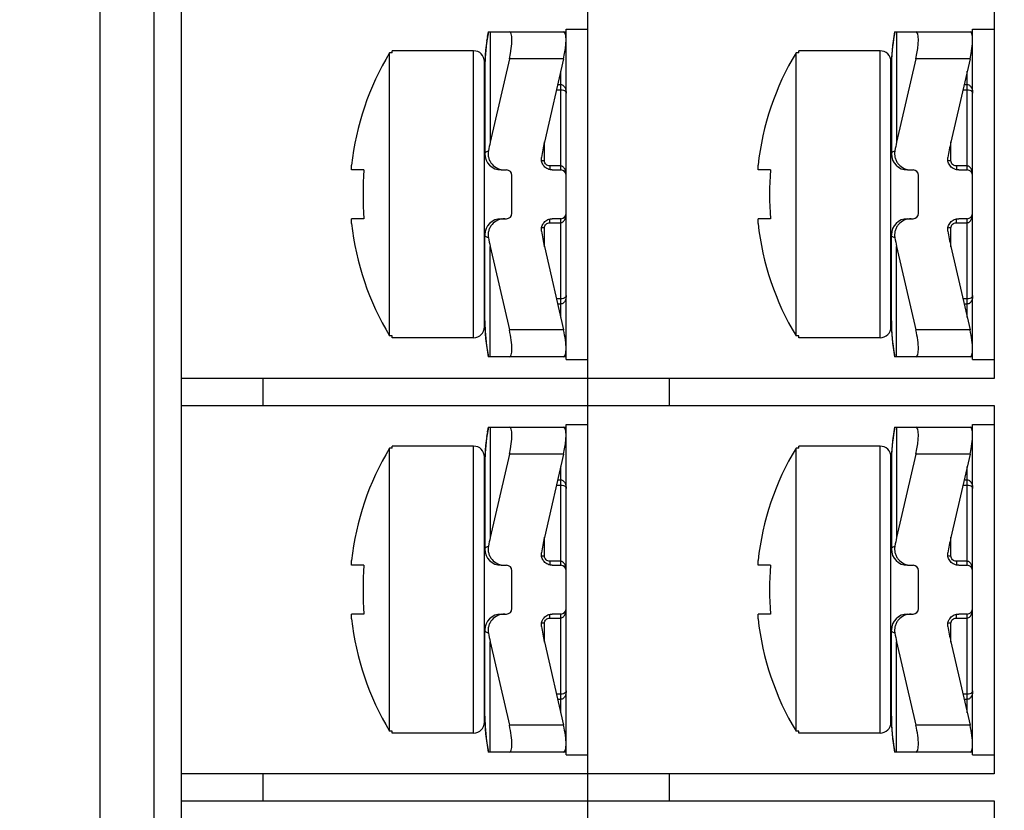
# Model space of a CAD drawing. Header units: millimetres. Extents: x 0 to 594, y 0 to 420.
# Tile 33 of 44: x 346 to 365, y 225 to 240. Entities that reach past the tile are written whole.
import ezdxf

# ---------------------------------------------------------------- set-up
doc = ezdxf.new("R2010")
doc.units = ezdxf.units.MM
doc.header["$LTSCALE"] = 32.67
doc.layers.get('0').update_dxf_attribs({"linetype": 'CONTINUOUS'})
doc.layers.add('ASSI', color=7, linetype='CONTINUOUS')
doc.styles.add('TEXTSTYLE_5', font='trium.ttf')
doc.dimstyles.new('DIMSTYLE_3', dxfattribs={"dimtxt": 6, "dimasz": 3.5, "dimexe": 1, "dimexo": 0.5, "dimgap": 1.5, "dimtad": 1, "dimdec": 1, "dimdsep": 46, "dimtxsty": 'TEXTSTYLE_5', "dimblk": '_FILLED', "dimblk1": '_FILLED', "dimblk2": '_FILLED', "dimcen": 0.09, "dimadec": 4, "dimazin": 2, "dimtp": 0.15, "dimtm": 0.15, "dimtfac": 1, "dimtdec": 1, "dimtofl": 0, "dimtmove": 0, "dimatfit": 3, "dimldrblk": '_FILLED', "dimfxl": 1, "dimtolj": 1, "dimarcsym": 0})

# ---------------------------------------------------------------- blocks, each defined once
blk = doc.blocks.new('_FILLED')
at = {"color": 0, "linetype": 'BYBLOCK'}
blk.add_solid([(0, 0), (-1, 0.1429), (-1, -0.1429)], dxfattribs=at)
blk = doc.blocks.new('*D2')
at = {"color": 2, "linetype": 'CONTINUOUS'}
for p, q in [((405.48, 249.417), (325.459, 249.417)), ((326.459, 249.417), (326.459, 225.417)), ((326.459, 201.417), (326.459, 225.417)), ((405.48, 201.417), (325.459, 201.417))]:
    blk.add_line(p, q, dxfattribs=at)
at = {"color": 2, "linetype": 'CONTINUOUS', "xscale": 3.5, "yscale": 3.5, "zscale": 3.5}
for p, rotation in [((326.459, 249.417), 90), ((326.459, 201.417), 270)]:
    blk.add_blockref('_FILLED', p, dxfattribs=dict(at, rotation=rotation))
at = {"color": 2, "linetype": 'CONTINUOUS', "insert": (318.959, 225.417), "char_height": 6, "width": 9.2, "attachment_point": 2, "rotation": 90, "line_spacing_factor": 0.9, "style": 'TEXTSTYLE_5'}
blk.add_mtext('48', dxfattribs=at)

msp = doc.modelspace()

# ---------------------------------------------------------------- linework, layer by layer
at = {"color": 7, "linetype": 'CONTINUOUS'}
for p, q in [((349.38035, 203.16713), (349.38035, 247.66713)), ((347.88035, 204.41713), (347.88035, 246.41713)), ((356.88035, 204.36713), (356.88035, 246.46713)), ((364.38035, 239.76713), (364.38035, 232.96713)), ((355.02583, 239.28139), (355.01334, 239.19667)), ((355.04059, 239.36713), (355.02558, 239.27981)), ((355.04059, 239.36713), (356.48035, 239.36713)), ((362.52583, 239.28139), (362.51334, 239.19667)), ((362.54059, 239.36713), (362.52558, 239.27981)), ((362.54059, 239.36713), (363.98035, 239.36713)), ((355.00318, 239.11446), (354.99457, 239.02844)), ((355.01356, 239.19825), (355.003, 239.11287)), ((362.50318, 239.11446), (362.49457, 239.02844)), ((362.51356, 239.19825), (362.503, 239.11287)), ((353.22254, 233.75561), (353.22254, 238.97864)), ((353.27254, 238.97864), (353.22254, 238.97864)), ((353.27254, 238.97864), (353.27254, 239.01713)), ((354.77254, 239.01713), (353.27254, 239.01713)), ((354.98817, 238.94506), (354.98353, 238.85797)), ((354.99471, 239.03004), (354.98807, 238.94346)), ((360.72254, 233.75561), (360.72254, 238.97864)), ((360.77254, 238.97864), (360.72254, 238.97864)), ((360.77254, 238.97864), (360.77254, 239.01713)), ((362.27254, 239.01713), (360.77254, 239.01713)), ((362.48817, 238.94506), (362.48353, 238.85797)), ((362.49471, 239.03004), (362.48807, 238.94346)), ((354.97254, 233.91713), (354.97254, 238.81713)), ((354.98099, 238.77357), (354.98035, 238.70471)), ((354.98359, 238.85956), (354.98098, 238.77269)), ((355.43169, 238.86713), (355.07824, 237.32871)), ((356.43169, 238.86713), (356.07824, 237.32871)), ((362.47254, 233.91713), (362.47254, 238.81713)), ((362.48099, 238.77357), (362.48035, 238.70471)), ((362.48359, 238.85956), (362.48098, 238.77269)), ((362.93169, 238.86713), (362.57824, 237.32871)), ((363.93169, 238.86713), (363.57824, 237.32871)), ((354.98035, 238.70468), (354.98035, 237.11713)), ((362.48035, 238.70468), (362.48035, 237.11713)), ((352.52123, 236.81713), (352.52123, 236.90332)), ((352.7493, 236.81713), (352.52123, 236.81713)), ((355.28035, 236.81713), (355.38035, 236.81713)), ((356.22484, 236.81713), (356.38035, 236.81713)), ((360.02123, 236.81713), (360.02123, 236.90332)), ((360.2493, 236.81713), (360.02123, 236.81713)), ((362.78035, 236.81713), (362.88035, 236.81713)), ((363.72484, 236.81713), (363.88035, 236.81713)), ((355.48035, 236.01713), (355.48035, 236.71713)), ((362.98035, 236.01713), (362.98035, 236.71713)), ((352.52123, 235.83094), (352.52123, 235.91713)), ((352.7493, 235.91713), (352.52123, 235.91713)), ((355.28035, 235.91713), (355.38035, 235.91713)), ((356.38035, 235.91713), (356.22484, 235.91713)), ((360.02123, 235.83094), (360.02123, 235.91713)), ((360.2493, 235.91713), (360.02123, 235.91713)), ((362.78035, 235.91713), (362.88035, 235.91713)), ((363.88035, 235.91713), (363.72484, 235.91713)), ((354.98035, 234.02957), (354.98035, 235.61713)), ((362.48035, 234.02957), (362.48035, 235.61713)), ((355.07824, 235.40554), (355.43169, 233.86713)), ((356.07824, 235.40554), (356.43169, 233.86713)), ((362.57824, 235.40554), (362.93169, 233.86713)), ((363.57824, 235.40554), (363.93169, 233.86713)), ((354.98035, 234.02955), (354.98099, 233.96069)), ((362.48035, 234.02955), (362.48099, 233.96069)), ((354.98099, 233.96069), (354.98359, 233.8747)), ((354.98359, 233.8747), (354.98817, 233.7892)), ((362.48099, 233.96069), (362.48359, 233.8747)), ((362.48359, 233.8747), (362.48817, 233.7892)), ((353.27254, 233.75561), (353.22254, 233.75561)), ((353.27254, 233.71713), (353.27254, 233.75561)), ((354.77254, 233.71713), (353.27254, 233.71713)), ((354.98817, 233.7892), (354.99471, 233.70422)), ((354.99471, 233.70422), (355.00317, 233.61981)), ((360.77254, 233.75561), (360.72254, 233.75561)), ((360.77254, 233.71713), (360.77254, 233.75561)), ((362.27254, 233.71713), (360.77254, 233.71713)), ((362.48817, 233.7892), (362.49471, 233.70422)), ((362.49471, 233.70422), (362.50317, 233.61981)), ((355.00317, 233.61981), (355.01355, 233.53601)), ((355.01355, 233.53601), (355.02583, 233.45287)), ((362.50317, 233.61981), (362.51355, 233.53601)), ((362.51355, 233.53601), (362.52583, 233.45287)), ((355.02583, 233.45287), (355.04059, 233.36713)), ((356.48035, 233.36713), (355.04054, 233.36713)), ((362.52583, 233.45287), (362.54059, 233.36713)), ((363.98035, 233.36713), (362.54054, 233.36713)), ((364.38035, 232.96713), (349.38035, 232.96713)), ((349.38035, 232.46713), (364.38035, 232.46713)), ((364.38035, 232.46713), (364.38035, 225.66713)), ((355.04059, 232.06713), (355.02558, 231.97981)), ((355.04059, 232.06713), (356.48035, 232.06713)), ((362.54059, 232.06713), (362.52558, 231.97981)), ((362.54059, 232.06713), (363.98035, 232.06713)), ((355.01356, 231.89825), (355.003, 231.81287)), ((355.02583, 231.98139), (355.01334, 231.89667)), ((362.51356, 231.89825), (362.503, 231.81287)), ((362.52583, 231.98139), (362.51334, 231.89667)), ((353.22254, 226.45561), (353.22254, 231.67864)), ((353.27254, 231.67864), (353.22254, 231.67864)), ((353.27254, 231.67864), (353.27254, 231.71713)), ((354.77254, 231.71713), (353.27254, 231.71713)), ((354.98817, 231.64506), (354.98353, 231.55797)), ((354.99471, 231.73004), (354.98807, 231.64346)), ((355.00318, 231.81446), (354.99457, 231.72844)), ((360.72254, 226.45561), (360.72254, 231.67864)), ((360.77254, 231.67864), (360.72254, 231.67864)), ((360.77254, 231.67864), (360.77254, 231.71713)), ((362.27254, 231.71713), (360.77254, 231.71713)), ((362.48817, 231.64506), (362.48353, 231.55797)), ((362.49471, 231.73004), (362.48807, 231.64346)), ((362.50318, 231.81446), (362.49457, 231.72844)), ((354.97254, 226.61713), (354.97254, 231.51713)), ((354.98099, 231.47357), (354.98035, 231.40471)), ((354.98359, 231.55956), (354.98098, 231.47269)), ((355.43169, 231.56713), (355.07824, 230.02871)), ((356.43169, 231.56713), (356.07824, 230.02871)), ((362.47254, 226.61713), (362.47254, 231.51713)), ((362.48099, 231.47357), (362.48035, 231.40471)), ((362.48359, 231.55956), (362.48098, 231.47269)), ((362.93169, 231.56713), (362.57824, 230.02871)), ((363.93169, 231.56713), (363.57824, 230.02871)), ((354.98035, 231.40468), (354.98035, 229.81713)), ((362.48035, 231.40468), (362.48035, 229.81713)), ((352.52123, 229.51713), (352.52123, 229.60332)), ((352.7493, 229.51713), (352.52123, 229.51713)), ((355.28035, 229.51713), (355.38035, 229.51713)), ((356.22484, 229.51713), (356.38035, 229.51713)), ((360.02123, 229.51713), (360.02123, 229.60332)), ((360.2493, 229.51713), (360.02123, 229.51713)), ((362.78035, 229.51713), (362.88035, 229.51713)), ((363.72484, 229.51713), (363.88035, 229.51713)), ((355.48035, 228.71713), (355.48035, 229.41713)), ((362.98035, 228.71713), (362.98035, 229.41713)), ((352.52123, 228.53094), (352.52123, 228.61713)), ((352.7493, 228.61713), (352.52123, 228.61713)), ((355.28035, 228.61713), (355.38035, 228.61713)), ((356.38035, 228.61713), (356.22484, 228.61713)), ((360.02123, 228.53094), (360.02123, 228.61713)), ((360.2493, 228.61713), (360.02123, 228.61713)), ((362.78035, 228.61713), (362.88035, 228.61713)), ((363.88035, 228.61713), (363.72484, 228.61713)), ((354.98035, 226.72957), (354.98035, 228.31713)), ((362.48035, 226.72957), (362.48035, 228.31713)), ((355.07824, 228.10554), (355.43169, 226.56713)), ((356.07824, 228.10554), (356.43169, 226.56713)), ((362.57824, 228.10554), (362.93169, 226.56713)), ((363.57824, 228.10554), (363.93169, 226.56713)), ((354.98035, 226.72955), (354.98099, 226.66069)), ((354.98099, 226.66069), (354.98359, 226.5747)), ((354.98359, 226.5747), (354.98817, 226.4892)), ((362.48035, 226.72955), (362.48099, 226.66069)), ((362.48099, 226.66069), (362.48359, 226.5747)), ((362.48359, 226.5747), (362.48817, 226.4892)), ((353.27254, 226.45561), (353.22254, 226.45561)), ((353.27254, 226.41713), (353.27254, 226.45561)), ((354.77254, 226.41713), (353.27254, 226.41713)), ((354.98817, 226.4892), (354.99471, 226.40422)), ((354.99471, 226.40422), (355.00317, 226.31981)), ((360.77254, 226.45561), (360.72254, 226.45561)), ((360.77254, 226.41713), (360.77254, 226.45561)), ((362.27254, 226.41713), (360.77254, 226.41713)), ((362.48817, 226.4892), (362.49471, 226.40422)), ((362.49471, 226.40422), (362.50317, 226.31981)), ((355.00317, 226.31981), (355.01355, 226.23601)), ((355.01355, 226.23601), (355.02583, 226.15287)), ((362.50317, 226.31981), (362.51355, 226.23601)), ((362.51355, 226.23601), (362.52583, 226.15287)), ((355.02583, 226.15287), (355.04059, 226.06713)), ((356.48035, 226.06713), (355.04054, 226.06713)), ((362.52583, 226.15287), (362.54059, 226.06713)), ((363.98035, 226.06713), (362.54054, 226.06713)), ((364.38035, 225.66713), (349.38035, 225.66713)), ((349.38035, 225.16713), (364.38035, 225.16713)), ((364.38035, 225.16713), (364.38035, 218.36713))]:
    msp.add_line(p, q, dxfattribs=at)
at = {"color": 9, "linetype": 'CONTINUOUS'}
for p, q in [((348.88035, 203.41713), (348.88035, 247.41713)), ((355.07824, 239.36713), (355.07824, 237.32871)), ((362.57824, 239.36713), (362.57824, 237.32871)), ((354.77254, 233.71713), (354.77254, 239.01713)), ((362.27254, 233.71713), (362.27254, 239.01713)), ((354.98246, 238.82491), (354.98219, 238.81684)), ((356.43169, 238.86713), (355.43169, 238.86713)), ((362.48246, 238.82491), (362.48219, 238.81684)), ((363.93169, 238.86713), (362.93169, 238.86713)), ((356.38035, 236.81713), (356.38035, 238.64366)), ((363.88035, 236.81713), (363.88035, 238.64366)), ((356.32295, 238.39382), (356.38035, 238.39382)), ((363.82295, 238.39382), (363.88035, 238.39382)), ((356.30077, 238.29731), (356.38038, 238.29731)), ((363.80077, 238.29731), (363.88038, 238.29731)), ((356.08035, 236.98617), (356.08035, 237.33791)), ((363.58035, 236.98617), (363.58035, 237.33791)), ((356.18035, 236.89094), (356.18035, 236.82215)), ((356.38037, 236.89094), (356.18035, 236.89094)), ((363.68035, 236.89094), (363.68035, 236.82215)), ((363.88037, 236.89094), (363.68035, 236.89094)), ((356.18035, 235.84332), (356.18035, 235.9121)), ((356.18035, 235.84332), (356.38038, 235.84332)), ((356.38035, 234.09059), (356.38035, 235.91713)), ((363.68035, 235.84332), (363.68035, 235.9121)), ((363.68035, 235.84332), (363.88038, 235.84332)), ((363.88035, 234.09059), (363.88035, 235.91713)), ((356.08035, 235.39634), (356.08035, 235.74808)), ((363.58035, 235.39634), (363.58035, 235.74808)), ((355.07824, 233.36713), (355.07824, 235.40554)), ((362.57824, 233.36713), (362.57824, 235.40554)), ((356.38037, 234.43694), (356.30077, 234.43694)), ((363.88037, 234.43694), (363.80077, 234.43694)), ((356.38035, 234.34043), (356.32295, 234.34043)), ((363.88035, 234.34043), (363.82295, 234.34043)), ((354.98237, 233.91206), (354.98219, 233.9174)), ((356.43169, 233.86713), (355.43169, 233.86713)), ((362.48237, 233.91206), (362.48219, 233.9174)), ((363.93169, 233.86713), (362.93169, 233.86713)), ((350.88035, 232.96713), (350.88035, 232.46713)), ((358.38035, 232.96713), (358.38035, 232.46713)), ((355.07824, 232.06713), (355.07824, 230.02871)), ((362.57824, 232.06713), (362.57824, 230.02871)), ((354.77254, 226.41713), (354.77254, 231.71713)), ((362.27254, 226.41713), (362.27254, 231.71713)), ((354.98246, 231.52491), (354.98219, 231.51684)), ((356.43169, 231.56713), (355.43169, 231.56713)), ((362.48246, 231.52491), (362.48219, 231.51684)), ((363.93169, 231.56713), (362.93169, 231.56713)), ((356.38035, 229.51713), (356.38035, 231.34366)), ((363.88035, 229.51713), (363.88035, 231.34366)), ((356.32295, 231.09382), (356.38035, 231.09382)), ((363.82295, 231.09382), (363.88035, 231.09382)), ((356.30077, 230.99731), (356.38038, 230.99731)), ((363.80077, 230.99731), (363.88038, 230.99731)), ((356.08035, 229.68617), (356.08035, 230.03791)), ((363.58035, 229.68617), (363.58035, 230.03791)), ((356.18035, 229.59094), (356.18035, 229.52215)), ((356.38037, 229.59094), (356.18035, 229.59094)), ((363.68035, 229.59094), (363.68035, 229.52215)), ((363.88037, 229.59094), (363.68035, 229.59094)), ((356.18035, 228.54332), (356.18035, 228.6121)), ((356.38035, 226.79059), (356.38035, 228.61713)), ((363.68035, 228.54332), (363.68035, 228.6121)), ((363.88035, 226.79059), (363.88035, 228.61713)), ((356.08035, 228.09634), (356.08035, 228.44808)), ((356.18035, 228.54332), (356.38038, 228.54332)), ((363.58035, 228.09634), (363.58035, 228.44808)), ((363.68035, 228.54332), (363.88038, 228.54332)), ((355.07824, 226.06713), (355.07824, 228.10554)), ((362.57824, 226.06713), (362.57824, 228.10554)), ((356.38037, 227.13694), (356.30077, 227.13694)), ((363.88037, 227.13694), (363.80077, 227.13694)), ((356.38035, 227.04043), (356.32295, 227.04043)), ((363.88035, 227.04043), (363.82295, 227.04043)), ((354.98237, 226.61206), (354.98219, 226.6174)), ((356.43169, 226.56713), (355.43169, 226.56713)), ((362.48237, 226.61206), (362.48219, 226.6174)), ((363.93169, 226.56713), (362.93169, 226.56713)), ((350.88035, 225.66713), (350.88035, 225.16713)), ((358.38035, 225.66713), (358.38035, 225.16713))]:
    msp.add_line(p, q, dxfattribs=at)
at = {"color": 3, "linetype": 'CONTINUOUS'}
for p, q in [((356.48035, 233.31713), (356.48035, 239.41713)), ((356.48035, 239.41713), (356.88035, 239.41713)), ((363.98035, 233.31713), (363.98035, 239.41713)), ((363.98035, 239.41713), (364.38035, 239.41713)), ((356.48035, 233.31713), (356.88035, 233.31713)), ((363.98035, 233.31713), (364.38035, 233.31713)), ((356.48035, 226.01713), (356.48035, 232.11713)), ((356.48035, 232.11713), (356.88035, 232.11713)), ((363.98035, 226.01713), (363.98035, 232.11713)), ((363.98035, 232.11713), (364.38035, 232.11713)), ((356.48035, 226.01713), (356.88035, 226.01713)), ((363.98035, 226.01713), (364.38035, 226.01713))]:
    msp.add_line(p, q, dxfattribs=at)
at = {"color": 9, "linetype": 'CONTINUOUS'}
for centre, radius, start, end in [((358.35264, 238.70774), 3.37222, 168.723978, 178.008842), ((365.85264, 238.70774), 3.37222, 168.723978, 178.008842), ((358.40177, 238.70469), 3.42142, 178.12147, 179.999662), ((365.90177, 238.70469), 3.42142, 178.12147, 179.999662), ((358.40178, 234.02956), 3.42143, 180.00031, 181.878638), ((365.90178, 234.02956), 3.42143, 180.00031, 181.878638), ((358.35294, 234.02656), 3.37252, 181.945507, 191.275721), ((365.85294, 234.02656), 3.37252, 181.945507, 191.275721), ((358.35264, 231.40774), 3.37222, 168.723978, 178.008842), ((365.85264, 231.40774), 3.37222, 168.723978, 178.008842), ((358.40177, 231.40469), 3.42142, 178.12147, 179.999662), ((365.90177, 231.40469), 3.42142, 178.12147, 179.999662), ((358.40178, 226.72956), 3.42143, 180.00031, 181.878638), ((358.35294, 226.72656), 3.37252, 181.945507, 191.275721), ((365.90178, 226.72956), 3.42143, 180.00031, 181.878638), ((365.85294, 226.72656), 3.37252, 181.945507, 191.275721)]:
    msp.add_arc(centre, radius, start, end, dxfattribs=at)
at = {"color": 7, "linetype": 'CONTINUOUS'}
for centre, radius, start, end in [((357.52921, 236.36713), 5.0366, 148.767861, 173.888785), ((354.77254, 238.81713), 0.2, 0, 90), ((365.02921, 236.36713), 5.0366, 148.767861, 173.888785), ((362.27254, 238.81713), 0.2, 0, 90), ((355.28035, 237.11713), 0.3, 180, 270), ((362.78035, 237.11713), 0.3, 180, 270), ((358.71811, 236.36713), 5.98576, 175.688523, 184.311477), ((355.38035, 236.71713), 0.1, 0, 90), ((356.38035, 236.71713), 0.1, 0, 90), ((366.21811, 236.36713), 5.98576, 175.688523, 184.311477), ((362.88035, 236.71713), 0.1, 0, 90), ((363.88035, 236.71713), 0.1, 0, 90), ((355.38035, 236.01713), 0.1, 270, 360), ((356.38035, 236.01713), 0.1, 270, 360), ((362.88035, 236.01713), 0.1, 270, 360), ((363.88035, 236.01713), 0.1, 270, 360), ((357.52921, 236.36713), 5.0366, 186.111215, 211.232139), ((355.28035, 235.61713), 0.3, 90, 180), ((365.02921, 236.36713), 5.0366, 186.111215, 211.232139), ((362.78035, 235.61713), 0.3, 90, 180), ((354.77254, 233.91713), 0.2, 270, 360), ((362.27254, 233.91713), 0.2, 270, 360), ((357.52921, 229.06713), 5.0366, 148.767861, 173.888785), ((354.77254, 231.51713), 0.2, 0, 90), ((365.02921, 229.06713), 5.0366, 148.767861, 173.888785), ((362.27254, 231.51713), 0.2, 0, 90), ((355.28035, 229.81713), 0.3, 180, 270), ((362.78035, 229.81713), 0.3, 180, 270), ((358.71811, 229.06713), 5.98576, 175.688523, 184.311477), ((355.38035, 229.41713), 0.1, 0, 90), ((356.38035, 229.41713), 0.1, 0, 90), ((366.21811, 229.06713), 5.98576, 175.688523, 184.311477), ((362.88035, 229.41713), 0.1, 0, 90), ((363.88035, 229.41713), 0.1, 0, 90), ((355.28035, 228.31713), 0.3, 90, 180), ((355.38035, 228.71713), 0.1, 270, 360), ((356.38035, 228.71713), 0.1, 270, 360), ((362.78035, 228.31713), 0.3, 90, 180), ((362.88035, 228.71713), 0.1, 270, 360), ((363.88035, 228.71713), 0.1, 270, 360), ((357.52921, 229.06713), 5.0366, 186.111215, 211.232139), ((365.02921, 229.06713), 5.0366, 186.111215, 211.232139), ((354.77254, 226.61713), 0.2, 270, 360), ((362.27254, 226.61713), 0.2, 270, 360)]:
    msp.add_arc(centre, radius, start, end, dxfattribs=at)
for centre, major_axis, ratio, start_param, end_param in [((355.31681, 238.86713), (0.12076, 0.49931), 0.2176587, -1.51820473, 0.05259159), ((356.31681, 238.86713), (0.12076, 0.49931), 0.2176587, -1.51820473, 0.05259159), ((362.81681, 238.86713), (0.12076, 0.49931), 0.2176587, -1.51820473, 0.05259159), ((363.81681, 238.86713), (0.12076, 0.49931), 0.2176587, -1.51820473, 0.05259159), ((356.98035, 236.45468), (0, -2.82843), 0.70710678, -1.88495559, -1.82678256), ((357.98035, 236.45468), (0, 2.82843), 0.70710678, 1.25663706, 1.35991648), ((364.48035, 236.45468), (0, -2.82843), 0.70710678, -1.88495559, -1.82678256), ((365.48035, 236.45468), (0, 2.82843), 0.70710678, 1.25663706, 1.35991648), ((357.98035, 236.27957), (0, 2.82843), 0.70710678, -4.50150914, -4.39822972), ((365.48035, 236.27957), (0, 2.82843), 0.70710678, -4.50150914, -4.39822972), ((356.98035, 236.27957), (0, 2.82843), 0.70710678, 1.82678256, 1.88495559), ((364.48035, 236.27957), (0, 2.82843), 0.70710678, 1.82678256, 1.88495559), ((355.31681, 233.86713), (-0.12076, 0.49931), 0.2176587, -3.19418425, -1.62338792), ((356.31681, 233.86713), (-0.12076, 0.49931), 0.2176587, -3.19418425, -1.62338792), ((362.81681, 233.86713), (-0.12076, 0.49931), 0.2176587, -3.19418425, -1.62338792), ((363.81681, 233.86713), (-0.12076, 0.49931), 0.2176587, -3.19418425, -1.62338792), ((355.31681, 231.56713), (0.12076, 0.49931), 0.2176587, -1.51820473, 0.05259159), ((356.31681, 231.56713), (0.12076, 0.49931), 0.2176587, -1.51820473, 0.05259159), ((362.81681, 231.56713), (0.12076, 0.49931), 0.2176587, -1.51820473, 0.05259159), ((363.81681, 231.56713), (0.12076, 0.49931), 0.2176587, -1.51820473, 0.05259159), ((356.98035, 229.15468), (0, -2.82843), 0.70710678, -1.88495559, -1.82678256), ((357.98035, 229.15468), (0, 2.82843), 0.70710678, 1.25663706, 1.35991648), ((364.48035, 229.15468), (0, -2.82843), 0.70710678, -1.88495559, -1.82678256), ((365.48035, 229.15468), (0, 2.82843), 0.70710678, 1.25663706, 1.35991648), ((357.98035, 228.97957), (0, 2.82843), 0.70710678, -4.50150914, -4.39822972), ((365.48035, 228.97957), (0, 2.82843), 0.70710678, -4.50150914, -4.39822972), ((356.98035, 228.97957), (0, 2.82843), 0.70710678, 1.82678256, 1.88495559), ((364.48035, 228.97957), (0, 2.82843), 0.70710678, 1.82678256, 1.88495559), ((355.31681, 226.56713), (-0.12076, 0.49931), 0.2176587, -3.19418425, -1.62338792), ((356.31681, 226.56713), (-0.12076, 0.49931), 0.2176587, -3.19418425, -1.62338792), ((362.81681, 226.56713), (-0.12076, 0.49931), 0.2176587, -3.19418425, -1.62338792), ((363.81681, 226.56713), (-0.12076, 0.49931), 0.2176587, -3.19418425, -1.62338792)]:
    msp.add_ellipse(centre, major_axis=major_axis, ratio=ratio, start_param=start_param, end_param=end_param, dxfattribs=at)
at = {"color": 9, "linetype": 'CONTINUOUS'}
for points, knots in [([(356.38035, 238.39382), (356.38986, 238.39384), (356.40862, 238.38953), (356.43141, 238.37384), (356.44854, 238.35377), (356.46518, 238.32432), (356.47742, 238.28421), (356.48035, 238.25109), (356.48035, 238.23461)], [0, 0, 0, 0, 0.13839019, 0.27025025, 0.39643575, 0.51928879, 0.76016046, 1, 1, 1, 1]), ([(363.88035, 238.39382), (363.88986, 238.39384), (363.90862, 238.38953), (363.93141, 238.37384), (363.94854, 238.35377), (363.96518, 238.32432), (363.97742, 238.28421), (363.98035, 238.25109), (363.98035, 238.23461)], [0, 0, 0, 0, 0.13839019, 0.27025025, 0.39643575, 0.51928879, 0.76016046, 1, 1, 1, 1]), ([(356.38038, 238.29731), (356.39738, 238.29731), (356.42602, 238.29328), (356.45922, 238.27675), (356.47682, 238.25636), (356.48035, 238.24136), (356.48035, 238.23461)], [0, 0, 0, 0, 0.39419085, 0.65730103, 0.84343102, 1, 1, 1, 1]), ([(363.88038, 238.29731), (363.89738, 238.29731), (363.92602, 238.29328), (363.95922, 238.27675), (363.97682, 238.25636), (363.98035, 238.24136), (363.98035, 238.23461)], [0, 0, 0, 0, 0.39419085, 0.65730103, 0.84343102, 1, 1, 1, 1]), ([(354.98035, 237.11713), (354.98035, 237.12183), (354.98412, 237.13257), (354.99776, 237.14605), (355.01875, 237.15923), (355.03578, 237.16689), (355.04552, 237.17084)], [0, 0, 0, 0, 0.15997504, 0.36606479, 0.64250526, 1, 1, 1, 1]), ([(362.48035, 237.11713), (362.48035, 237.12183), (362.48412, 237.13257), (362.49776, 237.14605), (362.51875, 237.15923), (362.53578, 237.16689), (362.54552, 237.17084)], [0, 0, 0, 0, 0.15997504, 0.36606479, 0.64250526, 1, 1, 1, 1]), ([(356.08035, 236.98617), (356.0754, 236.98617), (356.05659, 236.98662), (356.03777, 236.98866), (356.02419, 236.99151)], [0, 0, 0, 0, 0.26273283, 1, 1, 1, 1]), ([(356.18035, 236.89094), (356.16739, 236.89094), (356.14134, 236.8958), (356.1081, 236.9168), (356.08564, 236.94848), (356.08035, 236.97378), (356.08035, 236.98617)], [0, 0, 0, 0, 0.25512793, 0.5076874, 0.75591116, 1, 1, 1, 1]), ([(363.58035, 236.98617), (363.5754, 236.98617), (363.55659, 236.98662), (363.53777, 236.98866), (363.52419, 236.99151)], [0, 0, 0, 0, 0.26273283, 1, 1, 1, 1]), ([(363.68035, 236.89094), (363.66739, 236.89094), (363.64134, 236.8958), (363.6081, 236.9168), (363.58564, 236.94848), (363.58035, 236.97378), (363.58035, 236.98617)], [0, 0, 0, 0, 0.25512793, 0.5076874, 0.75591116, 1, 1, 1, 1]), ([(356.48035, 236.71713), (356.48035, 236.73502), (356.47746, 236.77098), (356.46534, 236.81477), (356.44863, 236.84713), (356.43151, 236.86906), (356.4088, 236.88616), (356.38983, 236.89094), (356.38037, 236.89093)], [0, 0, 0, 0, 0.2453182, 0.49202299, 0.61666742, 0.74256567, 0.87031962, 1, 1, 1, 1]), ([(363.98035, 236.71713), (363.98035, 236.73502), (363.97746, 236.77098), (363.96534, 236.81477), (363.94863, 236.84713), (363.93151, 236.86906), (363.9088, 236.88616), (363.88983, 236.89094), (363.88037, 236.89093)], [0, 0, 0, 0, 0.2453182, 0.49202299, 0.61666742, 0.74256567, 0.87031962, 1, 1, 1, 1]), ([(356.38038, 235.84332), (356.38984, 235.84331), (356.40882, 235.8481), (356.43152, 235.86521), (356.44864, 235.88714), (356.46534, 235.9195), (356.47746, 235.96328), (356.48035, 235.99923), (356.48035, 236.01713)], [0, 0, 0, 0, 0.12974491, 0.25753016, 0.38342516, 0.5080534, 0.75472012, 1, 1, 1, 1]), ([(363.88038, 235.84332), (363.88984, 235.84331), (363.90882, 235.8481), (363.93152, 235.86521), (363.94864, 235.88714), (363.96534, 235.9195), (363.97746, 235.96328), (363.98035, 235.99923), (363.98035, 236.01713)], [0, 0, 0, 0, 0.12974491, 0.25753016, 0.38342516, 0.5080534, 0.75472012, 1, 1, 1, 1]), ([(356.08035, 235.74808), (356.08035, 235.76048), (356.08564, 235.78577), (356.1081, 235.81745), (356.14134, 235.83845), (356.16739, 235.84332), (356.18035, 235.84332)], [0, 0, 0, 0, 0.24408884, 0.4923126, 0.74487207, 1, 1, 1, 1]), ([(363.58035, 235.74808), (363.58035, 235.76048), (363.58564, 235.78577), (363.6081, 235.81745), (363.64134, 235.83845), (363.66739, 235.84332), (363.68035, 235.84332)], [0, 0, 0, 0, 0.24408884, 0.4923126, 0.74487207, 1, 1, 1, 1]), ([(356.08035, 235.74808), (356.0754, 235.74808), (356.0566, 235.74763), (356.03778, 235.74559), (356.0242, 235.74274)], [0, 0, 0, 0, 0.26272739, 1, 1, 1, 1]), ([(363.58035, 235.74808), (363.5754, 235.74808), (363.5566, 235.74763), (363.53778, 235.74559), (363.5242, 235.74274)], [0, 0, 0, 0, 0.26272739, 1, 1, 1, 1]), ([(355.04552, 235.56341), (355.03578, 235.56736), (355.01875, 235.57502), (354.99776, 235.5882), (354.98412, 235.60168), (354.98035, 235.61242), (354.98035, 235.61713)], [0, 0, 0, 0, 0.3574947, 0.63393518, 0.84002497, 1, 1, 1, 1]), ([(362.54552, 235.56341), (362.53578, 235.56736), (362.51875, 235.57502), (362.49776, 235.5882), (362.48412, 235.60168), (362.48035, 235.61242), (362.48035, 235.61713)], [0, 0, 0, 0, 0.3574947, 0.63393518, 0.84002497, 1, 1, 1, 1]), ([(356.48035, 234.49964), (356.48035, 234.48315), (356.47742, 234.45004), (356.46517, 234.40992), (356.44853, 234.38047), (356.4314, 234.36039), (356.40861, 234.34472), (356.38985, 234.34042), (356.38035, 234.34043)], [0, 0, 0, 0, 0.23987155, 0.48077605, 0.60364584, 0.72984377, 0.8616894, 1, 1, 1, 1]), ([(356.48035, 234.49964), (356.48035, 234.49289), (356.47682, 234.47789), (356.45921, 234.45749), (356.42601, 234.44097), (356.39736, 234.43694), (356.38037, 234.43694)], [0, 0, 0, 0, 0.15658586, 0.34274719, 0.6059187, 1, 1, 1, 1]), ([(363.98035, 234.49964), (363.98035, 234.48315), (363.97742, 234.45004), (363.96517, 234.40992), (363.94853, 234.38047), (363.9314, 234.36039), (363.90861, 234.34472), (363.88985, 234.34042), (363.88035, 234.34043)], [0, 0, 0, 0, 0.23987155, 0.48077605, 0.60364584, 0.72984377, 0.8616894, 1, 1, 1, 1]), ([(363.98035, 234.49964), (363.98035, 234.49289), (363.97682, 234.47789), (363.95921, 234.45749), (363.92601, 234.44097), (363.89736, 234.43694), (363.88037, 234.43694)], [0, 0, 0, 0, 0.15658586, 0.34274719, 0.6059187, 1, 1, 1, 1]), ([(356.38035, 231.09382), (356.38986, 231.09384), (356.40862, 231.08953), (356.43141, 231.07384), (356.44854, 231.05377), (356.46518, 231.02432), (356.47742, 230.98421), (356.48035, 230.95109), (356.48035, 230.93461)], [0, 0, 0, 0, 0.13839019, 0.27025025, 0.39643575, 0.51928879, 0.76016046, 1, 1, 1, 1]), ([(363.88035, 231.09382), (363.88986, 231.09384), (363.90862, 231.08953), (363.93141, 231.07384), (363.94854, 231.05377), (363.96518, 231.02432), (363.97742, 230.98421), (363.98035, 230.95109), (363.98035, 230.93461)], [0, 0, 0, 0, 0.13839019, 0.27025025, 0.39643575, 0.51928879, 0.76016046, 1, 1, 1, 1]), ([(356.38038, 230.99731), (356.39738, 230.99731), (356.42602, 230.99328), (356.45922, 230.97675), (356.47682, 230.95636), (356.48035, 230.94136), (356.48035, 230.93461)], [0, 0, 0, 0, 0.39419085, 0.65730103, 0.84343102, 1, 1, 1, 1]), ([(363.88038, 230.99731), (363.89738, 230.99731), (363.92602, 230.99328), (363.95922, 230.97675), (363.97682, 230.95636), (363.98035, 230.94136), (363.98035, 230.93461)], [0, 0, 0, 0, 0.39419085, 0.65730103, 0.84343102, 1, 1, 1, 1]), ([(354.98035, 229.81713), (354.98035, 229.82183), (354.98412, 229.83257), (354.99776, 229.84605), (355.01875, 229.85923), (355.03578, 229.86689), (355.04552, 229.87084)], [0, 0, 0, 0, 0.15997504, 0.36606479, 0.64250526, 1, 1, 1, 1]), ([(362.48035, 229.81713), (362.48035, 229.82183), (362.48412, 229.83257), (362.49776, 229.84605), (362.51875, 229.85923), (362.53578, 229.86689), (362.54552, 229.87084)], [0, 0, 0, 0, 0.15997504, 0.36606479, 0.64250526, 1, 1, 1, 1]), ([(356.08035, 229.68617), (356.0754, 229.68617), (356.05659, 229.68662), (356.03777, 229.68866), (356.02419, 229.69151)], [0, 0, 0, 0, 0.26273283, 1, 1, 1, 1]), ([(356.18035, 229.59094), (356.16739, 229.59094), (356.14134, 229.5958), (356.1081, 229.6168), (356.08564, 229.64848), (356.08035, 229.67378), (356.08035, 229.68617)], [0, 0, 0, 0, 0.25512793, 0.5076874, 0.75591116, 1, 1, 1, 1]), ([(363.58035, 229.68617), (363.5754, 229.68617), (363.55659, 229.68662), (363.53777, 229.68866), (363.52419, 229.69151)], [0, 0, 0, 0, 0.26273283, 1, 1, 1, 1]), ([(363.68035, 229.59094), (363.66739, 229.59094), (363.64134, 229.5958), (363.6081, 229.6168), (363.58564, 229.64848), (363.58035, 229.67378), (363.58035, 229.68617)], [0, 0, 0, 0, 0.25512793, 0.5076874, 0.75591116, 1, 1, 1, 1]), ([(356.48035, 229.41713), (356.48035, 229.43502), (356.47746, 229.47098), (356.46534, 229.51477), (356.44863, 229.54713), (356.43151, 229.56906), (356.4088, 229.58616), (356.38983, 229.59094), (356.38037, 229.59093)], [0, 0, 0, 0, 0.2453182, 0.49202299, 0.61666742, 0.74256567, 0.87031962, 1, 1, 1, 1]), ([(363.98035, 229.41713), (363.98035, 229.43502), (363.97746, 229.47098), (363.96534, 229.51477), (363.94863, 229.54713), (363.93151, 229.56906), (363.9088, 229.58616), (363.88983, 229.59094), (363.88037, 229.59093)], [0, 0, 0, 0, 0.2453182, 0.49202299, 0.61666742, 0.74256567, 0.87031962, 1, 1, 1, 1]), ([(356.38038, 228.54332), (356.38984, 228.54331), (356.40882, 228.5481), (356.43152, 228.56521), (356.44864, 228.58714), (356.46534, 228.6195), (356.47746, 228.66328), (356.48035, 228.69923), (356.48035, 228.71713)], [0, 0, 0, 0, 0.12974491, 0.25753016, 0.38342516, 0.5080534, 0.75472012, 1, 1, 1, 1]), ([(363.88038, 228.54332), (363.88984, 228.54331), (363.90882, 228.5481), (363.93152, 228.56521), (363.94864, 228.58714), (363.96534, 228.6195), (363.97746, 228.66328), (363.98035, 228.69923), (363.98035, 228.71713)], [0, 0, 0, 0, 0.12974491, 0.25753016, 0.38342516, 0.5080534, 0.75472012, 1, 1, 1, 1]), ([(356.08035, 228.44808), (356.0754, 228.44808), (356.0566, 228.44763), (356.03778, 228.44559), (356.0242, 228.44274)], [0, 0, 0, 0, 0.26272739, 1, 1, 1, 1]), ([(356.08035, 228.44808), (356.08035, 228.46048), (356.08564, 228.48577), (356.1081, 228.51745), (356.14134, 228.53845), (356.16739, 228.54332), (356.18035, 228.54332)], [0, 0, 0, 0, 0.24408884, 0.4923126, 0.74487207, 1, 1, 1, 1]), ([(363.58035, 228.44808), (363.5754, 228.44808), (363.5566, 228.44763), (363.53778, 228.44559), (363.5242, 228.44274)], [0, 0, 0, 0, 0.26272739, 1, 1, 1, 1]), ([(363.58035, 228.44808), (363.58035, 228.46048), (363.58564, 228.48577), (363.6081, 228.51745), (363.64134, 228.53845), (363.66739, 228.54332), (363.68035, 228.54332)], [0, 0, 0, 0, 0.24408884, 0.4923126, 0.74487207, 1, 1, 1, 1]), ([(355.04552, 228.26341), (355.03578, 228.26736), (355.01875, 228.27502), (354.99776, 228.2882), (354.98412, 228.30168), (354.98035, 228.31242), (354.98035, 228.31713)], [0, 0, 0, 0, 0.3574947, 0.63393518, 0.84002497, 1, 1, 1, 1]), ([(362.54552, 228.26341), (362.53578, 228.26736), (362.51875, 228.27502), (362.49776, 228.2882), (362.48412, 228.30168), (362.48035, 228.31242), (362.48035, 228.31713)], [0, 0, 0, 0, 0.3574947, 0.63393518, 0.84002497, 1, 1, 1, 1]), ([(356.48035, 227.19964), (356.48035, 227.18315), (356.47742, 227.15004), (356.46517, 227.10992), (356.44853, 227.08047), (356.4314, 227.06039), (356.40861, 227.04472), (356.38985, 227.04042), (356.38035, 227.04043)], [0, 0, 0, 0, 0.23987155, 0.48077605, 0.60364584, 0.72984377, 0.8616894, 1, 1, 1, 1]), ([(356.48035, 227.19964), (356.48035, 227.19289), (356.47682, 227.17789), (356.45921, 227.15749), (356.42601, 227.14097), (356.39736, 227.13694), (356.38037, 227.13694)], [0, 0, 0, 0, 0.15658586, 0.34274719, 0.6059187, 1, 1, 1, 1]), ([(363.98035, 227.19964), (363.98035, 227.18315), (363.97742, 227.15004), (363.96517, 227.10992), (363.94853, 227.08047), (363.9314, 227.06039), (363.90861, 227.04472), (363.88985, 227.04042), (363.88035, 227.04043)], [0, 0, 0, 0, 0.23987155, 0.48077605, 0.60364584, 0.72984377, 0.8616894, 1, 1, 1, 1]), ([(363.98035, 227.19964), (363.98035, 227.19289), (363.97682, 227.17789), (363.95921, 227.15749), (363.92601, 227.14097), (363.89736, 227.13694), (363.88037, 227.13694)], [0, 0, 0, 0, 0.15658586, 0.34274719, 0.6059187, 1, 1, 1, 1])]:
    msp.add_open_spline(points, degree=3, knots=knots, dxfattribs=at)
at = {"color": 7, "linetype": 'CONTINUOUS'}
for points, knots in [([(355.04552, 237.17084), (355.04151, 237.14918), (355.03835, 237.1048), (355.04855, 237.03899), (355.07312, 236.97703), (355.123, 236.90397), (355.21364, 236.836), (355.30235, 236.81713), (355.34616, 236.81713)], [0, 0, 0, 0, 0.12535218, 0.25070803, 0.37606325, 0.501427, 0.75067866, 1, 1, 1, 1]), ([(362.54552, 237.17084), (362.54151, 237.14918), (362.53835, 237.1048), (362.54855, 237.03899), (362.57312, 236.97703), (362.623, 236.90397), (362.71364, 236.836), (362.80235, 236.81713), (362.84616, 236.81713)], [0, 0, 0, 0, 0.12535218, 0.25070803, 0.37606325, 0.501427, 0.75067866, 1, 1, 1, 1]), ([(356.22484, 236.81713), (356.19623, 236.81713), (356.13831, 236.82943), (356.06723, 236.88191), (356.02436, 236.95925), (356.02038, 237.01846), (356.02465, 237.04673)], [0, 0, 0, 0, 0.25007053, 0.50009046, 0.75006109, 1, 1, 1, 1]), ([(363.72484, 236.81713), (363.69623, 236.81713), (363.63831, 236.82943), (363.56723, 236.88191), (363.52436, 236.95925), (363.52038, 237.01846), (363.52465, 237.04673)], [0, 0, 0, 0, 0.25007053, 0.50009046, 0.75006109, 1, 1, 1, 1]), ([(355.34616, 235.91713), (355.30235, 235.91713), (355.21364, 235.89825), (355.123, 235.83028), (355.07312, 235.75721), (355.04855, 235.69526), (355.03835, 235.62944), (355.04151, 235.58507), (355.04552, 235.56341)], [0, 0, 0, 0, 0.24932542, 0.49858142, 0.62394718, 0.74930209, 0.87464988, 1, 1, 1, 1]), ([(356.02465, 235.68752), (356.02038, 235.71579), (356.02436, 235.775), (356.06723, 235.85234), (356.13831, 235.90483), (356.19623, 235.91713), (356.22484, 235.91713)], [0, 0, 0, 0, 0.2499493, 0.49991756, 0.74993357, 1, 1, 1, 1]), ([(362.84616, 235.91713), (362.80235, 235.91713), (362.71364, 235.89825), (362.623, 235.83028), (362.57312, 235.75721), (362.54855, 235.69526), (362.53835, 235.62944), (362.54151, 235.58507), (362.54552, 235.56341)], [0, 0, 0, 0, 0.24932542, 0.49858142, 0.62394718, 0.74930209, 0.87464988, 1, 1, 1, 1]), ([(363.52465, 235.68752), (363.52038, 235.71579), (363.52436, 235.775), (363.56723, 235.85234), (363.63831, 235.90483), (363.69623, 235.91713), (363.72484, 235.91713)], [0, 0, 0, 0, 0.2499493, 0.49991756, 0.74993357, 1, 1, 1, 1]), ([(355.04552, 229.87084), (355.04151, 229.84918), (355.03835, 229.8048), (355.04855, 229.73899), (355.07312, 229.67703), (355.123, 229.60397), (355.21364, 229.536), (355.30235, 229.51713), (355.34616, 229.51713)], [0, 0, 0, 0, 0.12535218, 0.25070803, 0.37606325, 0.501427, 0.75067866, 1, 1, 1, 1]), ([(362.54552, 229.87084), (362.54151, 229.84918), (362.53835, 229.8048), (362.54855, 229.73899), (362.57312, 229.67703), (362.623, 229.60397), (362.71364, 229.536), (362.80235, 229.51713), (362.84616, 229.51713)], [0, 0, 0, 0, 0.12535218, 0.25070803, 0.37606325, 0.501427, 0.75067866, 1, 1, 1, 1]), ([(356.22484, 229.51713), (356.19623, 229.51713), (356.13831, 229.52943), (356.06723, 229.58191), (356.02436, 229.65925), (356.02038, 229.71846), (356.02465, 229.74673)], [0, 0, 0, 0, 0.25007053, 0.50009046, 0.75006109, 1, 1, 1, 1]), ([(363.72484, 229.51713), (363.69623, 229.51713), (363.63831, 229.52943), (363.56723, 229.58191), (363.52436, 229.65925), (363.52038, 229.71846), (363.52465, 229.74673)], [0, 0, 0, 0, 0.25007053, 0.50009046, 0.75006109, 1, 1, 1, 1]), ([(355.34616, 228.61713), (355.30235, 228.61713), (355.21364, 228.59825), (355.123, 228.53028), (355.07312, 228.45721), (355.04855, 228.39526), (355.03835, 228.32944), (355.04151, 228.28507), (355.04552, 228.26341)], [0, 0, 0, 0, 0.24932542, 0.49858142, 0.62394718, 0.74930209, 0.87464988, 1, 1, 1, 1]), ([(356.02465, 228.38752), (356.02038, 228.41579), (356.02436, 228.475), (356.06723, 228.55234), (356.13831, 228.60483), (356.19623, 228.61713), (356.22484, 228.61713)], [0, 0, 0, 0, 0.2499493, 0.49991756, 0.74993357, 1, 1, 1, 1]), ([(362.84616, 228.61713), (362.80235, 228.61713), (362.71364, 228.59825), (362.623, 228.53028), (362.57312, 228.45721), (362.54855, 228.39526), (362.53835, 228.32944), (362.54151, 228.28507), (362.54552, 228.26341)], [0, 0, 0, 0, 0.24932542, 0.49858142, 0.62394718, 0.74930209, 0.87464988, 1, 1, 1, 1]), ([(363.52465, 228.38752), (363.52038, 228.41579), (363.52436, 228.475), (363.56723, 228.55234), (363.63831, 228.60483), (363.69623, 228.61713), (363.72484, 228.61713)], [0, 0, 0, 0, 0.2499493, 0.49991756, 0.74993357, 1, 1, 1, 1])]:
    msp.add_open_spline(points, degree=3, knots=knots, dxfattribs=at)
at = {"layer": 'ASSI', "color": 7, "linetype": 'CONTINUOUS'}
for p, q in [((354.77254, 239.01713), (353.27254, 239.01713)), ((362.27254, 239.01713), (360.77254, 239.01713)), ((354.98035, 237.71713), (354.97254, 237.71713)), ((362.48035, 237.71713), (362.47254, 237.71713)), ((354.98035, 235.01713), (354.97254, 235.01713)), ((362.48035, 235.01713), (362.47254, 235.01713)), ((354.77254, 233.71713), (353.27254, 233.71713)), ((362.27254, 233.71713), (360.77254, 233.71713)), ((354.77254, 231.71713), (353.27254, 231.71713)), ((362.27254, 231.71713), (360.77254, 231.71713)), ((354.98035, 230.41713), (354.97254, 230.41713)), ((362.48035, 230.41713), (362.47254, 230.41713)), ((354.98035, 227.71713), (354.97254, 227.71713)), ((362.48035, 227.71713), (362.47254, 227.71713)), ((354.77254, 226.41713), (353.27254, 226.41713)), ((362.27254, 226.41713), (360.77254, 226.41713))]:
    msp.add_line(p, q, dxfattribs=at)

# ---------------------------------------------------------------- dimensions: what is measured, and where the dimension line sits
at = {"color": 2, "linetype": 'CONTINUOUS'}
dim = msp.add_linear_dim(base=(326.45932, 201.41713), p1=(405.98035, 249.41713), p2=(405.98035, 201.41713), angle=270, dimstyle='DIMSTYLE_3', dxfattribs=at)
dim.commit()
dim.dimension.update_dxf_attribs({"geometry": '*D2', "text_midpoint": (326.45932, 225.39999), "dimtype": 160})

doc.saveas('drawing.dxf')
